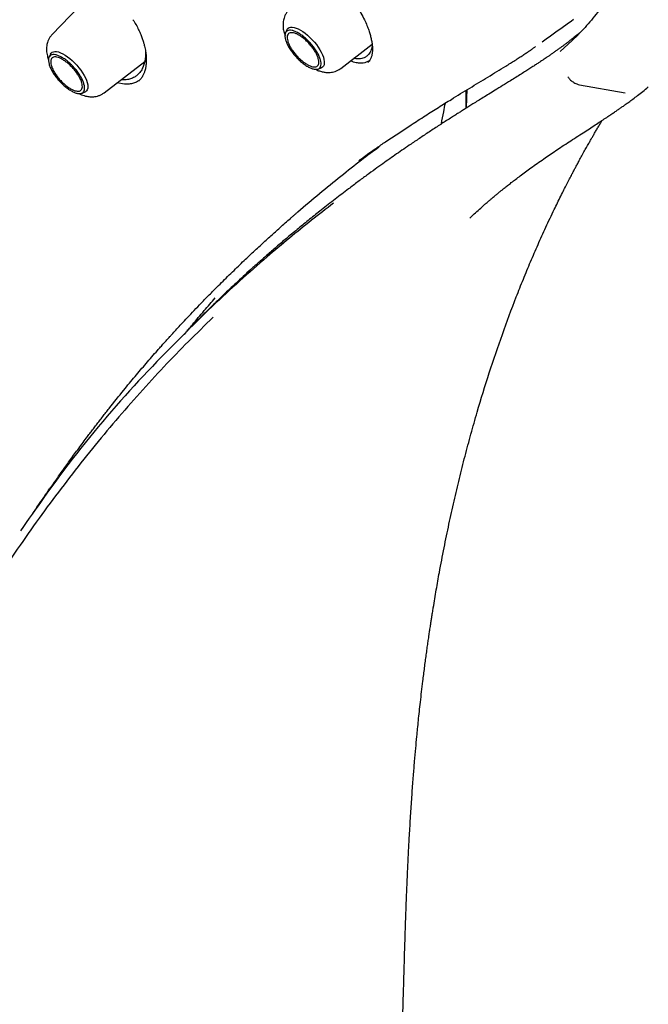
# Model space of a CAD drawing. Header units: millimetres. Extents: x 8 to 866, y 12 to 2084.
# Tile 12 of 100: x 684 to 705, y 741 to 773. Entities that reach past the tile are written whole.
import ezdxf

# ---------------------------------------------------------------- set-up
doc = ezdxf.new("R2010")
doc.units = ezdxf.units.MM

msp = doc.modelspace()

# ---------------------------------------------------------------- linework, layer by layer
at = {"color": 7, "linetype": 'Continuous', "lineweight": 30}
for p, q in [((686.824, 774.111), (685.458, 772.682)), ((693.061, 772.839), (693.013, 772.742)), ((694.8, 771.588), (695.815, 772.368)), ((685.406, 772.053), (685.358, 771.956)), ((687.145, 770.802), (688.457, 771.809)), ((694.068, 771.568), (694.169, 771.605)), ((695.726, 771.828), (695.579, 771.766)), ((687.802, 771.075), (687.558, 771.119)), ((687.725, 771.215), (687.69, 771.22)), ((702.532, 771.06), (704.002, 770.801)), ((686.413, 770.781), (686.514, 770.818)), ((690.624, 763.883), (690.51, 763.773)), ((696.825, 741.581), (696.824, 741.573))]:
    msp.add_line(p, q, dxfattribs=at)
at = {"color": 7, "linetype": 'Continuous', "lineweight": 30, "flags": 128}
for points in [[(693.061, 772.839), (693.068, 772.853), (693.096, 772.885), (693.132, 772.908), (693.177, 772.92), (693.23, 772.922), (693.289, 772.914), (693.353, 772.895), (693.423, 772.866), (693.496, 772.827)], [(693.496, 772.827), (693.572, 772.78), (693.649, 772.724), (693.726, 772.661), (693.802, 772.592), (693.876, 772.517), (693.946, 772.438), (694.012, 772.357), (694.072, 772.273), (694.125, 772.19), (694.171, 772.108), (694.209, 772.028), (694.238, 771.951), (694.258, 771.88), (694.268, 771.814), (694.269, 771.756), (694.26, 771.705), (694.242, 771.663), (694.214, 771.631), (694.178, 771.608), (694.169, 771.605)], [(701.904, 772.136), (702.294, 772.488), (702.482, 772.674)], [(685.406, 772.053), (685.426, 772.084), (685.458, 772.111), (685.499, 772.129), (685.548, 772.136), (685.603, 772.133), (685.666, 772.119), (685.733, 772.095), (685.804, 772.061), (685.879, 772.018), (685.956, 771.967), (686.033, 771.907), (686.109, 771.841), (686.184, 771.768), (686.257, 771.692), (686.325, 771.611), (686.388, 771.529), (686.444, 771.445), (686.494, 771.362), (686.536, 771.281), (686.57, 771.202), (686.594, 771.128), (686.61, 771.06), (686.615, 770.997), (686.611, 770.943), (686.597, 770.896), (686.574, 770.859), (686.542, 770.831), (686.514, 770.818)]]:
    msp.add_lwpolyline(points, dxfattribs=at)
at = {"color": 7, "linetype": 'Continuous', "lineweight": 30}
for points, knots in [([(633.026, 850.005), (633.084, 850.052), (633.225, 850.162), (633.455, 850.327), (633.717, 850.5), (633.986, 850.665), (634.262, 850.82), (634.546, 850.966), (634.837, 851.103), (635.136, 851.231), (635.442, 851.35), (635.755, 851.46), (636.075, 851.56), (636.402, 851.652), (636.736, 851.734), (637.077, 851.807), (637.425, 851.871), (637.78, 851.925), (638.141, 851.971), (638.509, 852.007), (638.884, 852.034), (639.264, 852.052), (639.652, 852.061), (640.045, 852.06), (640.445, 852.05), (640.851, 852.031), (641.264, 852.003), (641.682, 851.965), (642.106, 851.919), (642.536, 851.863), (642.971, 851.797), (643.413, 851.723), (643.859, 851.64), (644.312, 851.547), (644.769, 851.445), (645.232, 851.334), (645.7, 851.214), (646.173, 851.084), (646.651, 850.946), (647.133, 850.799), (647.621, 850.642), (648.113, 850.477), (648.609, 850.302), (649.11, 850.119), (649.614, 849.926), (650.124, 849.725), (650.637, 849.515), (651.153, 849.297), (651.674, 849.069), (652.198, 848.833), (652.726, 848.588), (653.257, 848.335), (653.792, 848.073), (654.329, 847.803), (654.87, 847.524), (655.413, 847.237), (655.96, 846.942), (656.509, 846.638), (657.06, 846.326), (657.614, 846.007), (658.17, 845.679), (658.728, 845.343), (659.288, 845), (659.85, 844.649), (660.414, 844.29), (660.979, 843.923), (661.546, 843.549), (662.114, 843.168), (662.683, 842.779), (663.253, 842.382), (663.825, 841.979), (664.397, 841.569), (664.97, 841.151), (665.543, 840.727), (666.117, 840.296), (666.691, 839.858), (667.265, 839.414), (667.839, 838.963), (668.414, 838.506), (668.987, 838.042), (669.561, 837.572), (670.134, 837.096), (670.706, 836.614), (671.278, 836.127), (671.849, 835.633), (672.418, 835.134), (672.987, 834.63), (673.554, 834.12), (674.12, 833.604), (674.684, 833.084), (675.247, 832.558), (675.807, 832.028), (676.366, 831.492), (676.923, 830.952), (677.477, 830.408), (678.029, 829.859), (678.579, 829.305), (679.126, 828.748), (679.671, 828.186), (680.213, 827.621), (680.751, 827.051), (681.287, 826.478), (681.819, 825.902), (682.348, 825.322), (682.874, 824.738), (683.396, 824.152), (683.915, 823.562), (684.429, 822.97), (684.94, 822.375), (685.447, 821.777), (685.949, 821.177), (686.448, 820.574), (686.942, 819.97), (687.431, 819.363), (687.916, 818.754), (688.396, 818.144), (688.872, 817.532), (689.342, 816.918), (689.807, 816.303), (690.268, 815.687), (690.723, 815.069), (691.172, 814.451), (691.617, 813.832), (692.055, 813.212), (692.488, 812.592), (692.915, 811.971), (693.337, 811.35), (693.752, 810.729), (694.162, 810.109), (694.565, 809.488), (694.962, 808.867), (695.353, 808.248), (695.737, 807.628), (696.115, 807.01), (696.486, 806.392), (696.851, 805.776), (697.209, 805.16), (697.56, 804.546), (697.904, 803.934), (698.241, 803.323), (698.571, 802.714), (698.894, 802.106), (699.21, 801.501), (699.519, 800.898), (699.82, 800.297), (700.114, 799.699), (700.4, 799.103), (700.679, 798.51), (700.95, 797.92), (701.213, 797.333), (701.469, 796.749), (701.717, 796.168), (701.957, 795.591), (702.189, 795.017), (702.413, 794.447), (702.63, 793.881), (702.838, 793.319), (703.038, 792.761), (703.23, 792.206), (703.414, 791.657), (703.59, 791.112), (703.757, 790.571), (703.916, 790.035), (704.067, 789.504), (704.209, 788.978), (704.343, 788.457), (704.469, 787.941), (704.586, 787.43), (704.695, 786.925), (704.795, 786.426), (704.887, 785.932), (704.971, 785.444), (705.045, 784.962), (705.112, 784.485), (705.169, 784.015), (705.219, 783.552), (705.259, 783.094), (705.292, 782.643), (705.315, 782.199), (705.33, 781.761), (705.337, 781.33), (705.335, 780.906), (705.324, 780.488), (705.305, 780.078), (705.278, 779.675), (705.242, 779.279), (705.197, 778.89), (705.144, 778.508), (705.083, 778.134), (705.013, 777.768), (704.934, 777.409), (704.848, 777.058), (704.753, 776.714), (704.649, 776.378), (704.538, 776.05), (704.418, 775.73), (704.289, 775.417), (704.152, 775.113), (704.007, 774.817), (703.854, 774.528), (703.693, 774.248), (703.523, 773.976), (703.345, 773.713), (703.159, 773.458), (702.964, 773.211), (702.761, 772.973), (702.598, 772.792), (702.499, 772.692), (702.473, 772.667)], [0, 0, 0, 0, 0.00357, 0.008516, 0.013459, 0.018399, 0.023335, 0.028267, 0.033195, 0.038117, 0.043035, 0.047947, 0.052854, 0.057756, 0.062654, 0.067546, 0.072435, 0.077319, 0.0822, 0.087078, 0.091953, 0.096825, 0.101695, 0.106563, 0.11143, 0.116295, 0.121159, 0.126022, 0.130884, 0.135746, 0.140607, 0.145468, 0.150328, 0.155189, 0.16005, 0.164911, 0.169772, 0.174633, 0.179494, 0.184356, 0.189218, 0.19408, 0.198943, 0.203806, 0.20867, 0.213533, 0.218398, 0.223263, 0.228128, 0.232993, 0.237859, 0.242726, 0.247592, 0.25246, 0.257327, 0.262195, 0.267063, 0.271932, 0.276801, 0.28167, 0.28654, 0.29141, 0.29628, 0.301151, 0.306022, 0.310893, 0.315764, 0.320636, 0.325507, 0.33038, 0.335252, 0.340124, 0.344997, 0.34987, 0.354743, 0.359616, 0.36449, 0.369363, 0.374237, 0.379111, 0.383985, 0.38886, 0.393734, 0.398608, 0.403483, 0.408358, 0.413232, 0.418107, 0.422982, 0.427857, 0.432733, 0.437608, 0.442483, 0.447358, 0.452234, 0.457109, 0.461985, 0.46686, 0.471736, 0.476612, 0.481487, 0.486363, 0.491239, 0.496114, 0.50099, 0.505866, 0.510742, 0.515617, 0.520493, 0.525369, 0.530244, 0.53512, 0.539996, 0.544871, 0.549747, 0.554622, 0.559498, 0.564373, 0.569248, 0.574123, 0.578999, 0.583874, 0.588749, 0.593623, 0.598498, 0.603373, 0.608247, 0.613122, 0.617996, 0.62287, 0.627745, 0.632618, 0.637492, 0.642366, 0.647239, 0.652113, 0.656986, 0.661859, 0.666731, 0.671604, 0.676476, 0.681348, 0.68622, 0.691091, 0.695963, 0.700834, 0.705705, 0.710575, 0.715445, 0.720315, 0.725185, 0.730054, 0.734923, 0.739792, 0.74466, 0.749528, 0.754395, 0.759262, 0.764129, 0.768995, 0.773861, 0.778727, 0.783592, 0.788457, 0.793321, 0.798185, 0.803048, 0.807911, 0.812774, 0.817636, 0.822497, 0.827359, 0.83222, 0.837081, 0.841941, 0.846802, 0.851662, 0.856522, 0.861382, 0.866242, 0.871103, 0.875963, 0.880825, 0.885686, 0.890549, 0.895413, 0.900277, 0.905144, 0.910012, 0.914882, 0.919754, 0.924629, 0.929507, 0.934389, 0.939274, 0.944163, 0.949056, 0.953955, 0.958858, 0.963766, 0.968679, 0.973598, 0.978521, 0.98345, 0.988383, 0.99332, 0.998261, 1, 1, 1, 1]), ([(693.816, 774.684), (693.847, 774.689), (693.905, 774.698), (694.005, 774.686), (694.104, 774.662), (694.21, 774.623), (694.323, 774.57), (694.443, 774.5), (694.561, 774.418), (694.685, 774.32), (694.82, 774.198), (694.953, 774.062), (695.081, 773.916), (695.2, 773.765), (695.316, 773.6), (695.434, 773.415), (695.541, 773.22), (695.63, 773.028), (695.695, 772.862), (695.742, 772.719), (695.778, 772.587), (695.805, 772.455), (695.823, 772.322), (695.828, 772.195), (695.822, 772.103), (695.812, 772.038), (695.802, 771.995), (695.79, 771.955), (695.775, 771.912), (695.754, 771.869), (695.724, 771.821), (695.697, 771.794), (695.682, 771.778)], [0, 0, 0, 0, 0.044603, 0.084492, 0.119517, 0.149936, 0.187676, 0.222935, 0.255665, 0.28945, 0.327502, 0.36987, 0.40448, 0.441486, 0.48085, 0.520125, 0.567855, 0.610237, 0.647277, 0.678971, 0.708198, 0.740647, 0.776206, 0.812404, 0.848534, 0.864302, 0.880456, 0.896993, 0.913964, 0.935522, 0.964225, 1, 1, 1, 1]), ([(693.113, 773.469), (693.089, 773.441), (693.043, 773.389), (692.996, 773.302), (692.965, 773.221), (692.944, 773.143), (692.934, 773.07), (692.931, 773.004), (692.934, 772.909), (692.951, 772.791), (692.983, 772.696), (692.997, 772.655)], [0, 0, 0, 0, 0.126742, 0.239645, 0.338582, 0.423706, 0.516305, 0.587035, 0.652359, 0.849415, 1, 1, 1, 1]), ([(688.076, 773.164), (688.109, 773.111), (688.176, 773.006), (688.257, 772.846), (688.324, 772.696), (688.375, 772.562), (688.413, 772.446), (688.448, 772.321), (688.478, 772.182), (688.5, 772.028), (688.508, 771.884), (688.504, 771.751), (688.49, 771.628), (688.464, 771.518), (688.428, 771.417), (688.382, 771.325), (688.324, 771.239), (688.276, 771.192), (688.25, 771.167)], [0, 0, 0, 0, 0.067726, 0.136442, 0.198027, 0.252586, 0.300183, 0.340863, 0.408755, 0.475382, 0.541671, 0.605882, 0.667848, 0.735191, 0.791023, 0.852651, 0.922341, 1, 1, 1, 1]), ([(701.317, 772.447), (701.437, 772.534), (701.777, 772.777), (702.117, 773.021), (702.336, 773.178)], [0, 0, 0, 0, 0.355626, 1, 1, 1, 1]), ([(685.458, 772.682), (685.434, 772.654), (685.389, 772.602), (685.341, 772.516), (685.31, 772.435), (685.29, 772.356), (685.279, 772.283), (685.276, 772.218), (685.279, 772.123), (685.296, 772.005), (685.328, 771.909), (685.342, 771.868)], [0, 0, 0, 0, 0.126782, 0.239716, 0.338675, 0.423812, 0.516417, 0.587149, 0.652496, 0.849613, 1, 1, 1, 1]), ([(702.533, 772.738), (702.51, 772.72), (702.451, 772.67), (702.361, 772.598), (702.265, 772.522), (702.181, 772.457), (702.103, 772.397), (702.027, 772.34), (701.95, 772.283), (701.871, 772.226), (701.788, 772.166), (701.702, 772.105), (701.617, 772.046), (701.534, 771.988), (701.458, 771.937), (701.393, 771.893), (701.341, 771.858), (701.292, 771.825), (701.23, 771.784), (701.147, 771.73), (701.042, 771.661), (700.92, 771.583), (700.783, 771.495), (700.63, 771.399), (700.465, 771.295), (700.266, 771.171), (700.044, 771.033), (699.811, 770.89), (699.602, 770.761), (699.416, 770.646), (699.244, 770.54), (699.089, 770.443), (698.951, 770.357), (698.829, 770.28), (698.717, 770.21), (698.606, 770.14), (698.484, 770.062), (698.341, 769.971), (698.19, 769.874), (698.033, 769.773), (697.876, 769.671), (697.713, 769.564), (697.55, 769.456), (697.389, 769.349), (697.231, 769.244), (697.048, 769.12), (696.841, 768.979), (696.612, 768.82), (696.385, 768.662), (696.152, 768.497), (695.905, 768.32), (695.638, 768.126), (695.351, 767.914), (695.154, 767.764), (695.052, 767.687)], [0, 0, 0, 0, 0.009774, 0.026028, 0.040446, 0.053023, 0.06444, 0.07641, 0.087944, 0.100015, 0.112626, 0.125779, 0.139276, 0.151415, 0.163666, 0.173384, 0.180562, 0.187031, 0.194931, 0.207453, 0.222451, 0.239937, 0.258955, 0.280254, 0.303802, 0.327514, 0.362722, 0.395398, 0.422416, 0.447385, 0.470299, 0.491156, 0.508733, 0.524686, 0.539011, 0.55227, 0.567789, 0.586117, 0.607256, 0.625839, 0.646161, 0.667288, 0.68802, 0.708351, 0.728281, 0.747808, 0.777512, 0.806231, 0.833964, 0.862295, 0.893061, 0.926265, 0.961911, 1, 1, 1, 1]), ([(695.395, 768.602), (695.393, 768.601), (695.389, 768.598), (695.387, 768.598), (695.395, 768.605), (695.416, 768.623), (695.455, 768.654), (695.517, 768.701), (695.603, 768.765), (695.713, 768.844), (695.845, 768.935), (695.991, 769.035), (696.141, 769.137), (696.377, 769.296), (696.693, 769.507), (697.107, 769.78), (697.532, 770.054), (697.965, 770.328), (698.446, 770.627), (698.981, 770.955), (699.568, 771.311), (700.002, 771.574), (700.291, 771.754), (700.436, 771.845), (700.573, 771.934), (700.699, 772.016), (700.811, 772.091), (700.911, 772.158), (700.999, 772.219), (701.063, 772.263), (701.099, 772.289), (701.108, 772.295)], [0, 0, 0, 0, 0.001174, 0.002632, 0.006665, 0.012383, 0.019872, 0.031828, 0.046671, 0.064422, 0.085096, 0.108132, 0.1313, 0.154374, 0.217337, 0.27959, 0.352783, 0.424989, 0.496318, 0.600839, 0.706954, 0.81476, 0.843526, 0.872275, 0.899122, 0.923469, 0.94531, 0.964317, 0.980902, 0.995065, 1, 1, 1, 1]), ([(695.819, 772.333), (695.818, 772.319), (695.813, 772.27), (695.791, 772.197), (695.756, 772.115), (695.707, 772.041), (695.644, 771.98), (695.566, 771.932), (695.507, 771.915), (695.478, 771.907)], [0, 0, 0, 0, 0.057671, 0.210431, 0.357103, 0.497715, 0.67577, 0.843177, 1, 1, 1, 1]), ([(688.48, 772.152), (688.48, 772.147), (688.482, 772.129), (688.483, 772.101), (688.483, 772.065), (688.482, 772.029), (688.481, 771.987), (688.477, 771.942), (688.472, 771.891), (688.463, 771.836), (688.45, 771.775), (688.432, 771.712), (688.409, 771.645), (688.378, 771.578), (688.34, 771.514), (688.299, 771.457), (688.255, 771.408), (688.211, 771.368), (688.167, 771.334), (688.098, 771.29), (687.999, 771.246), (687.865, 771.216), (687.771, 771.215), (687.725, 771.215)], [0, 0, 0, 0, 0.00975, 0.032001, 0.049642, 0.075112, 0.099345, 0.127968, 0.160972, 0.198348, 0.240084, 0.286168, 0.336586, 0.391323, 0.449756, 0.50463, 0.555957, 0.603751, 0.648024, 0.688787, 0.799108, 0.902813, 1, 1, 1, 1]), ([(695.478, 771.907), (695.45, 771.903), (695.394, 771.894), (695.311, 771.894), (695.252, 771.909), (695.227, 771.916)], [0, 0, 0, 0, 0.3667771, 0.728978, 1, 1, 1, 1]), ([(693.978, 771.561), (693.995, 771.553), (694.049, 771.526), (694.143, 771.492), (694.24, 771.469), (694.318, 771.458), (694.385, 771.454), (694.458, 771.456), (694.539, 771.468), (694.622, 771.49), (694.713, 771.528), (694.77, 771.567), (694.8, 771.588)], [0, 0, 0, 0, 0.062378, 0.205473, 0.348197, 0.415275, 0.485811, 0.578026, 0.662799, 0.761331, 0.873773, 1, 1, 1, 1]), ([(695.579, 771.766), (695.545, 771.761), (695.472, 771.75), (695.336, 771.763), (695.216, 771.789), (695.138, 771.825), (695.119, 771.833)], [0, 0, 0, 0, 0.252606, 0.54936, 0.890407, 1, 1, 1, 1]), ([(702.154, 771.31), (702.175, 771.283), (702.222, 771.22), (702.321, 771.147), (702.426, 771.084), (702.499, 771.068), (702.531, 771.06)], [0, 0, 0, 0, 0.213872, 0.500012, 0.786141, 1, 1, 1, 1]), ([(688.296, 771.215), (688.27, 771.196), (688.209, 771.151), (688.094, 771.105), (687.956, 771.074), (687.853, 771.075), (687.802, 771.075)], [0, 0, 0, 0, 0.190958, 0.459489, 0.728885, 1, 1, 1, 1]), ([(698.976, 766.742), (699.023, 766.787), (699.124, 766.881), (699.289, 767.03), (699.436, 767.16), (699.554, 767.263), (699.633, 767.331), (699.703, 767.39), (699.762, 767.439), (699.812, 767.481), (699.851, 767.514), (699.884, 767.541), (699.913, 767.565), (699.944, 767.59), (699.978, 767.617), (700.014, 767.647), (700.053, 767.678), (700.115, 767.729), (700.205, 767.8), (700.327, 767.895), (700.463, 768), (700.614, 768.115), (700.781, 768.239), (700.963, 768.372), (701.161, 768.514), (701.361, 768.654), (701.562, 768.792), (701.763, 768.928), (701.974, 769.068), (702.195, 769.213), (702.421, 769.36), (702.641, 769.502), (702.845, 769.634), (703.032, 769.756), (703.206, 769.869), (703.367, 769.975), (703.508, 770.069), (703.631, 770.152), (703.736, 770.223), (703.833, 770.29), (703.926, 770.355), (704.022, 770.423), (704.134, 770.503), (704.265, 770.6), (704.417, 770.715), (704.582, 770.844), (704.695, 770.938), (704.754, 770.987)], [0, 0, 0, 0, 0.028599, 0.060286, 0.093374, 0.109158, 0.123318, 0.135612, 0.146039, 0.154601, 0.161952, 0.167079, 0.171941, 0.177295, 0.183141, 0.189479, 0.196308, 0.20363, 0.2221, 0.243112, 0.266661, 0.292692, 0.321178, 0.352121, 0.385519, 0.421372, 0.45324, 0.486824, 0.522127, 0.559149, 0.597875, 0.635929, 0.669656, 0.701293, 0.730839, 0.758295, 0.783663, 0.803205, 0.821296, 0.837935, 0.853181, 0.869288, 0.88741, 0.911356, 0.938102, 0.96765, 1, 1, 1, 1]), ([(686.328, 770.774), (686.355, 770.761), (686.437, 770.72), (686.545, 770.69), (686.647, 770.673), (686.721, 770.667), (686.801, 770.669), (686.885, 770.682), (686.97, 770.705), (687.06, 770.742), (687.116, 770.781), (687.145, 770.802)], [0, 0, 0, 0, 0.103629, 0.31253, 0.387672, 0.471251, 0.573351, 0.662871, 0.763801, 0.876231, 1, 1, 1, 1]), ([(698.858, 770.299), (698.858, 770.342), (698.856, 770.536), (698.856, 770.728), (698.856, 770.877)], [0, 0, 0, 0, 0.223403, 1, 1, 1, 1]), ([(698.882, 770.894), (698.878, 770.78), (698.871, 770.582), (698.862, 770.384), (698.858, 770.299)], [0, 0, 0, 0, 0.5738372, 1, 1, 1, 1]), ([(698.06, 769.79), (698.084, 769.921), (698.126, 770.148), (698.169, 770.371), (698.187, 770.465)], [0, 0, 0, 0, 0.575818, 1, 1, 1, 1]), ([(696.829, 741.573), (696.834, 741.739), (696.843, 742.06), (696.856, 742.525), (696.868, 742.956), (696.881, 743.353), (696.892, 743.716), (696.903, 744.04), (696.914, 744.326), (696.923, 744.576), (696.932, 744.8), (696.94, 745.001), (696.948, 745.197), (696.956, 745.385), (696.964, 745.568), (696.972, 745.741), (696.981, 745.923), (696.991, 746.125), (697.002, 746.357), (697.016, 746.622), (697.033, 746.918), (697.052, 747.231), (697.072, 747.546), (697.092, 747.85), (697.112, 748.142), (697.133, 748.423), (697.159, 748.76), (697.19, 749.144), (697.227, 749.568), (697.26, 749.921), (697.289, 750.221), (697.316, 750.488), (697.346, 750.777), (697.38, 751.087), (697.418, 751.415), (697.454, 751.713), (697.486, 751.973), (697.514, 752.189), (697.541, 752.399), (697.568, 752.603), (697.596, 752.8), (697.622, 752.985), (697.644, 753.137), (697.661, 753.254), (697.673, 753.336), (697.684, 753.408), (697.695, 753.485), (697.709, 753.578), (697.727, 753.691), (697.747, 753.823), (697.771, 753.973), (697.819, 754.271), (697.892, 754.707), (698.007, 755.353), (698.143, 756.063), (698.301, 756.833), (698.467, 757.581), (698.64, 758.313), (698.822, 759.037), (699.014, 759.753), (699.271, 760.658), (699.604, 761.741), (700.027, 762.986), (700.4, 763.988), (700.71, 764.765), (700.944, 765.33), (701.188, 765.892), (701.443, 766.458), (701.655, 766.907), (701.817, 767.242), (701.921, 767.453), (702.022, 767.654), (702.116, 767.839), (702.203, 768.007), (702.277, 768.15), (702.34, 768.269), (702.396, 768.375), (702.457, 768.488), (702.526, 768.618), (702.607, 768.766), (702.691, 768.917), (702.771, 769.06), (702.841, 769.184), (702.902, 769.291), (702.96, 769.392), (703.019, 769.494), (703.083, 769.603), (703.149, 769.716), (703.21, 769.818), (703.247, 769.881), (703.263, 769.907)], [0, 0, 0, 0, 0.014938, 0.028872, 0.041806, 0.053744, 0.064682, 0.074621, 0.083073, 0.09063, 0.097332, 0.103433, 0.108976, 0.115233, 0.120587, 0.125761, 0.13117, 0.137273, 0.144413, 0.152597, 0.161833, 0.171892, 0.181743, 0.19126, 0.200441, 0.209283, 0.217785, 0.232477, 0.246001, 0.258343, 0.266193, 0.274741, 0.283993, 0.293957, 0.304639, 0.315681, 0.3229, 0.32993, 0.33677, 0.343417, 0.349872, 0.356115, 0.361507, 0.364908, 0.36758, 0.369613, 0.372031, 0.375124, 0.378821, 0.383173, 0.388184, 0.393628, 0.412817, 0.431531, 0.45831, 0.484432, 0.50995, 0.535245, 0.560541, 0.585837, 0.611137, 0.657519, 0.703906, 0.750301, 0.772848, 0.795399, 0.817973, 0.841339, 0.865863, 0.875144, 0.884518, 0.893377, 0.901567, 0.909087, 0.915937, 0.920849, 0.925398, 0.930518, 0.936555, 0.94351, 0.951382, 0.958113, 0.964054, 0.969205, 0.973814, 0.978878, 0.984395, 0.990259, 0.995979, 1, 1, 1, 1]), ([(685.381, 757.979), (685.449, 758.077), (685.591, 758.281), (685.816, 758.598), (686.06, 758.937), (686.325, 759.299), (686.54, 759.588), (686.699, 759.799), (686.795, 759.925), (686.893, 760.054), (686.993, 760.184), (687.096, 760.317), (687.198, 760.449), (687.425, 760.737), (687.738, 761.128), (688.139, 761.613), (688.503, 762.042), (688.779, 762.359), (688.969, 762.573), (689.069, 762.685), (689.17, 762.797), (689.257, 762.894), (689.354, 763), (689.465, 763.121), (689.618, 763.287), (689.798, 763.48), (690.006, 763.7), (690.235, 763.939), (690.485, 764.197), (690.723, 764.437), (690.943, 764.658), (691.142, 764.853), (691.34, 765.046), (691.532, 765.232), (691.715, 765.407), (691.947, 765.625), (692.222, 765.881), (692.534, 766.166), (692.792, 766.398), (693.002, 766.584), (693.127, 766.695), (693.206, 766.763), (693.241, 766.794), (693.276, 766.824), (693.31, 766.854), (693.343, 766.883), (693.376, 766.912), (693.635, 767.135), (694.112, 767.54), (694.8, 768.1), (695.439, 768.604), (695.847, 768.911), (696.035, 769.052)], [0, 0, 0, 0, 0.021128, 0.044092, 0.068893, 0.09553, 0.124003, 0.133331, 0.14284, 0.152531, 0.162403, 0.172456, 0.18269, 0.19256, 0.238697, 0.273591, 0.307735, 0.342406, 0.351738, 0.361143, 0.370623, 0.380123, 0.385697, 0.397727, 0.41119, 0.428555, 0.447838, 0.469038, 0.492157, 0.517193, 0.534624, 0.552877, 0.571726, 0.588983, 0.605679, 0.621815, 0.652405, 0.680754, 0.706862, 0.722866, 0.737893, 0.741132, 0.744323, 0.747464, 0.750556, 0.753598, 0.756592, 0.759536, 0.823964, 0.886724, 0.947815, 1, 1, 1, 1]), ([(695.052, 767.687), (694.908, 767.577), (694.618, 767.356), (694.323, 767.124), (694.175, 767.008)], [0, 0, 0, 0, 0.496755, 1, 1, 1, 1]), ([(694.567, 767.225), (694.33, 767.042), (693.856, 766.676), (693.138, 766.096), (692.657, 765.688), (692.417, 765.485)], [0, 0, 0, 0, 0.333315, 0.666609, 1, 1, 1, 1]), ([(694.175, 767.008), (694.048, 766.907), (693.8, 766.71), (693.435, 766.413), (693.089, 766.125), (692.762, 765.847), (692.454, 765.581), (692.165, 765.327), (691.897, 765.086), (691.648, 764.859), (691.419, 764.647), (691.21, 764.451), (691.02, 764.271), (690.851, 764.108), (690.702, 763.963), (690.608, 763.871), (690.565, 763.828)], [0, 0, 0, 0, 0.107695, 0.20983, 0.306402, 0.397408, 0.48284, 0.562693, 0.63696, 0.705634, 0.768711, 0.826185, 0.878053, 0.924312, 0.964961, 1, 1, 1, 1]), ([(692.417, 765.485), (692.122, 765.229), (691.533, 764.718), (690.945, 764.17), (690.652, 763.896)], [0, 0, 0, 0, 0.500527, 1, 1, 1, 1]), ([(689.748, 762.98), (689.832, 763.084), (690.042, 763.344), (690.372, 763.738), (690.619, 764.023), (690.738, 764.161)], [0, 0, 0, 0, 0.258008, 0.642753, 1, 1, 1, 1]), ([(690.652, 763.896), (689.849, 763.107), (688.244, 761.528), (686.156, 759.082), (684.94, 757.343), (684.434, 756.62)], [0, 0, 0, 0, 0.368908, 0.737552, 1, 1, 1, 1]), ([(690.508, 763.774), (690.424, 763.691), (690.301, 763.568), (690.071, 763.34), (689.925, 763.196), (689.819, 763.092)], [0, 0, 0, 0, 0.368437, 0.544202, 1, 1, 1, 1]), ([(690.672, 763.531), (690.404, 763.272), (689.868, 762.754), (689.074, 761.933), (688.291, 761.083), (687.519, 760.2), (686.763, 759.29), (686.023, 758.356), (685.301, 757.397), (684.591, 756.41), (684.129, 755.728), (683.898, 755.387)], [0, 0, 0, 0, 0.112153, 0.22418, 0.336121, 0.448014, 0.559896, 0.669804, 0.779769, 0.889824, 1, 1, 1, 1]), ([(684.742, 757.048), (684.776, 757.099), (684.866, 757.231), (685.014, 757.449), (685.192, 757.71), (685.315, 757.889), (685.379, 757.981)], [0, 0, 0, 0, 0.1625721, 0.4192357, 0.6983731, 1, 1, 1, 1]), ([(694.883, 666.903), (694.883, 666.906), (694.886, 667.05), (694.892, 667.323), (694.901, 667.71), (694.909, 668.06), (694.916, 668.371), (694.923, 668.645), (694.928, 668.88), (694.933, 669.068), (694.936, 669.213), (694.938, 669.319), (694.94, 669.401), (694.942, 669.467), (694.944, 669.549), (694.947, 669.666), (694.95, 669.826), (694.955, 670.011), (694.959, 670.215), (694.966, 670.505), (694.975, 670.89), (694.987, 671.403), (695, 671.958), (695.014, 672.535), (695.025, 672.99), (695.033, 673.322), (695.038, 673.532), (695.042, 673.722), (695.046, 673.893), (695.05, 674.048), (695.054, 674.203), (695.058, 674.379), (695.063, 674.587), (695.069, 674.829), (695.075, 675.091), (695.081, 675.363), (695.089, 675.683), (695.098, 676.046), (695.108, 676.452), (695.117, 676.855), (695.125, 677.18), (695.131, 677.416), (695.134, 677.555), (695.137, 677.677), (695.14, 677.795), (695.143, 677.922), (695.147, 678.063), (695.151, 678.258), (695.157, 678.502), (695.164, 678.788), (695.171, 679.074), (695.178, 679.361), (695.186, 679.657), (695.193, 679.973), (695.201, 680.279), (695.208, 680.572), (695.215, 680.846), (695.222, 681.134), (695.229, 681.423), (695.236, 681.692), (695.241, 681.925), (695.246, 682.106), (695.249, 682.24), (695.252, 682.344), (695.254, 682.446), (695.257, 682.559), (695.26, 682.687), (695.264, 682.829), (695.269, 683.051), (695.277, 683.353), (695.286, 683.734), (695.296, 684.128), (695.306, 684.535), (695.317, 684.954), (695.327, 685.379), (695.338, 685.8), (695.348, 686.207), (695.358, 686.596), (695.367, 686.967), (695.376, 687.317), (695.383, 687.61), (695.389, 687.844), (695.394, 688.024), (695.398, 688.192), (695.402, 688.364), (695.407, 688.556), (695.413, 688.776), (695.42, 689.078), (695.43, 689.457), (695.441, 689.905), (695.453, 690.361), (695.463, 690.766), (695.472, 691.117), (695.48, 691.414), (695.487, 691.706), (695.494, 691.983), (695.501, 692.222), (695.506, 692.423), (695.51, 692.589), (695.514, 692.735), (695.517, 692.861), (695.52, 692.968), (695.523, 693.091), (695.527, 693.248), (695.532, 693.451), (695.538, 693.688), (695.545, 693.954), (695.553, 694.246), (695.56, 694.554), (695.569, 694.879), (695.578, 695.225), (695.588, 695.619), (695.6, 696.07), (695.613, 696.582), (695.627, 697.134), (695.639, 697.596), (695.648, 697.946), (695.654, 698.164), (695.659, 698.36), (695.664, 698.533), (695.667, 698.683), (695.671, 698.813), (695.675, 698.966), (695.68, 699.162), (695.687, 699.416), (695.696, 699.778), (695.708, 700.244), (695.723, 700.812), (695.738, 701.402), (695.755, 702.015), (695.771, 702.653), (695.785, 703.163), (695.795, 703.538), (695.801, 703.77), (695.807, 704.005), (695.813, 704.242), (695.819, 704.479), (695.825, 704.705), (695.831, 704.912), (695.836, 705.095), (695.84, 705.253), (695.843, 705.386), (695.846, 705.495), (695.848, 705.579), (695.851, 705.659), (695.853, 705.756), (695.857, 705.89), (695.861, 706.062), (695.868, 706.308), (695.876, 706.616), (695.885, 706.971), (695.895, 707.324), (695.904, 707.67), (695.914, 708.063), (695.926, 708.504), (695.939, 709.001), (695.953, 709.509), (695.967, 710.038), (695.982, 710.588), (695.994, 711.055), (696.004, 711.433), (696.012, 711.705), (696.018, 711.958), (696.024, 712.183), (696.03, 712.38), (696.034, 712.549), (696.038, 712.686), (696.041, 712.794), (696.043, 712.88), (696.045, 712.961), (696.048, 713.049), (696.05, 713.152), (696.054, 713.292), (696.059, 713.477), (696.065, 713.712), (696.073, 713.978), (696.081, 714.276), (696.089, 714.606), (696.099, 714.964), (696.116, 715.597), (696.141, 716.502), (696.172, 717.683), (696.197, 718.587), (696.214, 719.205), (696.222, 719.529), (696.231, 719.844), (696.239, 720.138), (696.246, 720.4), (696.252, 720.63), (696.258, 720.827), (696.262, 720.993), (696.266, 721.126), (696.269, 721.242), (696.272, 721.358), (696.276, 721.494), (696.28, 721.651), (696.285, 721.83), (696.291, 722.043), (696.298, 722.294), (696.305, 722.577), (696.313, 722.868), (696.323, 723.225), (696.334, 723.636), (696.347, 724.094), (696.358, 724.522), (696.369, 724.914), (696.379, 725.291), (696.39, 725.671), (696.401, 726.08), (696.413, 726.52), (696.426, 726.99), (696.44, 727.49), (696.452, 727.948), (696.463, 728.355), (696.473, 728.695), (696.482, 729.02), (696.49, 729.317), (696.497, 729.583), (696.504, 729.817), (696.509, 730.022), (696.514, 730.197), (696.518, 730.339), (696.521, 730.448), (696.523, 730.534), (696.526, 730.617), (696.528, 730.711), (696.531, 730.822), (696.535, 730.962), (696.54, 731.131), (696.545, 731.333), (696.552, 731.561), (696.559, 731.833), (696.568, 732.15), (696.578, 732.504), (696.588, 732.865), (696.597, 733.223), (696.607, 733.576), (696.622, 734.117), (696.642, 734.836), (696.667, 735.722), (696.69, 736.581), (696.714, 737.428), (696.737, 738.272), (696.761, 739.117), (696.784, 739.954), (696.807, 740.776), (696.822, 741.316), (696.829, 741.581)], [0, 0, 0, 0, 0.000085, 0.005752, 0.010912, 0.015567, 0.019715, 0.023357, 0.026492, 0.029121, 0.03086, 0.032275, 0.033366, 0.034145, 0.03491, 0.036654, 0.038795, 0.041324, 0.044058, 0.046923, 0.052935, 0.059456, 0.067428, 0.075123, 0.08254, 0.085596, 0.088403, 0.090943, 0.093216, 0.095222, 0.097165, 0.099417, 0.10226, 0.105488, 0.10909, 0.112762, 0.116355, 0.121906, 0.127264, 0.132629, 0.138058, 0.140246, 0.1421, 0.143623, 0.145116, 0.146806, 0.148695, 0.15078, 0.154614, 0.158438, 0.162252, 0.166055, 0.169923, 0.174129, 0.178701, 0.182183, 0.18585, 0.189702, 0.193722, 0.197401, 0.200509, 0.203046, 0.204639, 0.2059, 0.207209, 0.208718, 0.210425, 0.21233, 0.214434, 0.219319, 0.22442, 0.229687, 0.235122, 0.240723, 0.246487, 0.252166, 0.257604, 0.262802, 0.267759, 0.272476, 0.276847, 0.27949, 0.281887, 0.284041, 0.286224, 0.288787, 0.291731, 0.295056, 0.300925, 0.306932, 0.313031, 0.319221, 0.323158, 0.327131, 0.331132, 0.334879, 0.338234, 0.34073, 0.342953, 0.344903, 0.34658, 0.347985, 0.349223, 0.351517, 0.354284, 0.357352, 0.361043, 0.364952, 0.369079, 0.373424, 0.378004, 0.382944, 0.389261, 0.396113, 0.4035, 0.411423, 0.414649, 0.417573, 0.420192, 0.422506, 0.424516, 0.426221, 0.427703, 0.430687, 0.434087, 0.437905, 0.445218, 0.452823, 0.46072, 0.468919, 0.47746, 0.486345, 0.489414, 0.492522, 0.49567, 0.498856, 0.502082, 0.50518, 0.507948, 0.510403, 0.512524, 0.514309, 0.51576, 0.516877, 0.517702, 0.518977, 0.520769, 0.523077, 0.525902, 0.530666, 0.535467, 0.540187, 0.544827, 0.549385, 0.556018, 0.562563, 0.569362, 0.576447, 0.58382, 0.591479, 0.595257, 0.599012, 0.602415, 0.605437, 0.608077, 0.610335, 0.612212, 0.613597, 0.614661, 0.61567, 0.61686, 0.618231, 0.619783, 0.62251, 0.625661, 0.629237, 0.633237, 0.637662, 0.642511, 0.647639, 0.663117, 0.678956, 0.695156, 0.699493, 0.703855, 0.70819, 0.712157, 0.715695, 0.718752, 0.721395, 0.723623, 0.725438, 0.72675, 0.728292, 0.730119, 0.732229, 0.734623, 0.737301, 0.740821, 0.744731, 0.748705, 0.752551, 0.759104, 0.765251, 0.770993, 0.77633, 0.781061, 0.78615, 0.791645, 0.797548, 0.803858, 0.810575, 0.8177, 0.822291, 0.826989, 0.831379, 0.835367, 0.838954, 0.842085, 0.844829, 0.847185, 0.849154, 0.85052, 0.851607, 0.852617, 0.853869, 0.855368, 0.857114, 0.859487, 0.862204, 0.865263, 0.868665, 0.873161, 0.878051, 0.882923, 0.887729, 0.892467, 0.897139, 0.90954, 0.921444, 0.932858, 0.94416, 0.955562, 0.966856, 0.978229, 0.989325, 1, 1, 1, 1])]:
    msp.add_open_spline(points, degree=3, knots=knots, dxfattribs=at)
for points in [[(694.145, 771.864), (694.153, 771.829), (694.169, 771.761), (694.163, 771.678), (694.137, 771.614), (694.09, 771.572), (694.022, 771.554), (693.938, 771.56), (693.84, 771.591), (693.732, 771.644), (693.618, 771.719), (693.502, 771.812), (693.39, 771.919), (693.284, 772.037), (693.191, 772.16), (693.112, 772.285), (693.051, 772.406), (693.01, 772.519), (692.991, 772.619), (692.995, 772.703), (693.022, 772.767), (693.069, 772.808), (693.137, 772.826), (693.221, 772.82), (693.319, 772.789), (693.427, 772.736), (693.541, 772.661), (693.657, 772.569), (693.769, 772.461), (693.874, 772.344), (693.968, 772.22), (694.047, 772.095), (694.109, 771.974), (694.133, 771.9), (694.145, 771.864)], [(693.712, 771.716), (693.679, 771.736), (693.613, 771.777), (693.512, 771.859), (693.413, 771.953), (693.321, 772.056), (693.239, 772.164), (693.17, 772.273), (693.117, 772.379), (693.081, 772.478), (693.065, 772.565), (693.068, 772.639), (693.091, 772.695), (693.133, 772.731), (693.192, 772.747), (693.266, 772.741), (693.352, 772.715), (693.446, 772.668), (693.546, 772.602), (693.647, 772.521), (693.746, 772.427), (693.838, 772.324), (693.92, 772.216), (693.989, 772.107), (694.042, 772.001), (694.078, 771.903), (694.094, 771.815), (694.091, 771.742), (694.068, 771.686), (694.026, 771.649), (693.967, 771.633), (693.893, 771.639), (693.807, 771.665), (693.744, 771.699), (693.712, 771.716)], [(686.49, 771.077), (686.498, 771.043), (686.514, 770.974), (686.509, 770.891), (686.483, 770.827), (686.435, 770.785), (686.367, 770.767), (686.283, 770.774), (686.185, 770.804), (686.077, 770.858), (685.963, 770.932), (685.847, 771.025), (685.735, 771.132), (685.63, 771.25), (685.536, 771.374), (685.457, 771.498), (685.396, 771.619), (685.355, 771.732), (685.337, 771.832), (685.34, 771.916), (685.367, 771.98), (685.414, 772.022), (685.482, 772.04), (685.566, 772.034), (685.664, 772.003), (685.772, 771.949), (685.886, 771.875), (686.002, 771.782), (686.114, 771.675), (686.22, 771.557), (686.314, 771.433), (686.392, 771.309), (686.454, 771.187), (686.478, 771.114), (686.49, 771.077)], [(686.057, 770.929), (686.024, 770.95), (685.958, 770.991), (685.857, 771.073), (685.759, 771.166), (685.667, 771.269), (685.584, 771.377), (685.515, 771.487), (685.462, 771.592), (685.426, 771.691), (685.41, 771.779), (685.413, 771.852), (685.436, 771.908), (685.478, 771.945), (685.537, 771.96), (685.611, 771.955), (685.697, 771.928), (685.792, 771.881), (685.891, 771.816), (685.992, 771.735), (686.091, 771.641), (686.183, 771.538), (686.265, 771.43), (686.334, 771.321), (686.387, 771.215), (686.423, 771.116), (686.439, 771.028), (686.436, 770.955), (686.413, 770.899), (686.371, 770.863), (686.312, 770.847), (686.238, 770.853), (686.153, 770.878), (686.089, 770.912), (686.057, 770.929)]]:
    msp.add_open_spline(points, degree=3, dxfattribs=at)

doc.saveas('drawing.dxf')
